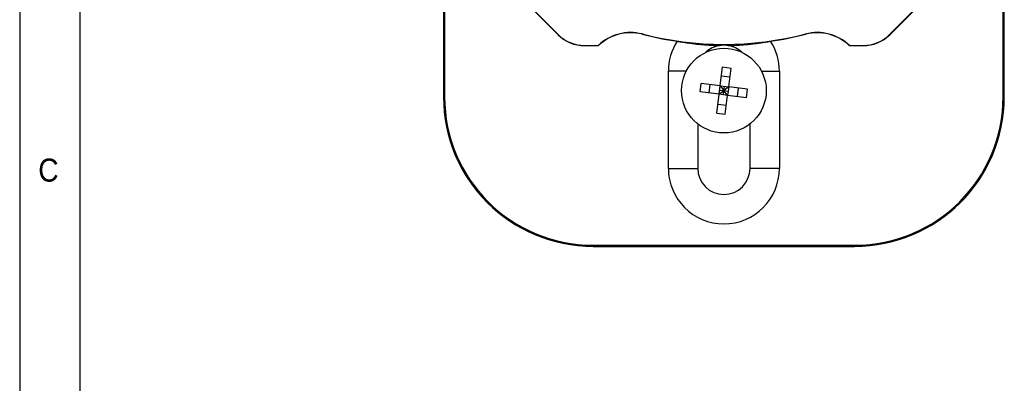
# Model space of a CAD drawing. Extents: x 5 to 844, y 5 to 589.
# Tile 7 of 21: x 5 to 84, y 455 to 484. Entities that reach past the tile are written whole.
import ezdxf

# ---------------------------------------------------------------- set-up
doc = ezdxf.new("R2010")
doc.units = 0
doc.linetypes.add('SLD-DURCHGEHEND', pattern=[0])
doc.linetypes.add('SLD-PHANTOM', pattern=[12.7, 6.35, -1.27, 1.27, -1.27, 1.27, -1.27])
doc.layers.get('0').update_dxf_attribs({"linetype": 'CONTINUOUS'})
doc.styles.add('SLDTEXTSTYLE2', font='GOTHIC.TTF', dxfattribs={"width": 0.913})

msp = doc.modelspace()

# ---------------------------------------------------------------- linework, layer by layer
at = {"color": 7, "linetype": 'SLD-DURCHGEHEND'}
for p, q in [((5.175, 589), (5.175, 4.92)), ((10, 583.92), (10, 9.92)), ((39.205, 539.11), (39.205, 478.11)), ((39.295, 539.11), (39.295, 478.11)), ((84.149, 478.11), (84.149, 539.11)), ((84.24, 478.11), (84.24, 539.11)), ((45.701, 485.81), (48.406, 483.104)), ((45.711, 485.82), (48.416, 483.114)), ((75.028, 483.114), (77.734, 485.82)), ((75.038, 483.104), (77.744, 485.81)), ((50.528, 482.239), (51.647, 482.239)), ((50.528, 482.225), (51.653, 482.225)), ((51.647, 482.239), (51.653, 482.225)), ((71.797, 482.239), (71.791, 482.225)), ((71.791, 482.225), (72.917, 482.225)), ((71.797, 482.239), (72.917, 482.239)), ((57.263, 472.36), (57.263, 480.16)), ((61.423, 478.996), (61.615, 480.511)), ((61.615, 480.511), (62.3, 480.424)), ((62.108, 478.909), (62.3, 480.424)), ((66.181, 480.16), (66.181, 472.36)), ((59.821, 478.503), (59.908, 479.188)), ((61.423, 478.996), (59.908, 479.188)), ((61.524, 479.789), (62.208, 479.703)), ((61.336, 478.311), (59.821, 478.503)), ((60.543, 478.412), (60.63, 479.096)), ((61.336, 478.311), (61.423, 478.996)), ((61.336, 478.311), (61.722, 478.61)), ((61.38, 478.654), (61.722, 478.61)), ((61.423, 478.996), (62.108, 478.909)), ((61.423, 478.996), (61.722, 478.61)), ((61.679, 478.268), (61.722, 478.61)), ((61.722, 478.61), (61.766, 478.952)), ((62.108, 478.909), (61.722, 478.61)), ((62.021, 478.224), (61.722, 478.61)), ((61.722, 478.61), (62.064, 478.567)), ((62.108, 478.909), (62.021, 478.224)), ((63.623, 478.717), (62.108, 478.909)), ((62.815, 478.124), (62.901, 478.808)), ((63.536, 478.032), (63.623, 478.717)), ((61.144, 476.796), (61.336, 478.311)), ((62.021, 478.224), (61.336, 478.311)), ((61.829, 476.709), (62.021, 478.224)), ((63.536, 478.032), (62.021, 478.224)), ((61.144, 476.796), (61.829, 476.709)), ((61.236, 477.518), (61.92, 477.431)), ((59.622, 475.936), (59.622, 472.36)), ((63.822, 472.36), (63.822, 475.936)), ((51.222, 466.183), (72.222, 466.183)), ((51.222, 466.093), (72.222, 466.093))]:
    msp.add_line(p, q, dxfattribs=at)
at = {"color": 7, "linetype": 'SLD-PHANTOM'}
for p, q in [((48.416, 483.114), (48.406, 483.104)), ((55.151, 483.159), (55.147, 483.145)), ((68.294, 483.159), (68.297, 483.145)), ((75.028, 483.114), (75.038, 483.104)), ((50.528, 482.239), (50.528, 482.225)), ((72.917, 482.239), (72.917, 482.225)), ((58.696, 480.16), (57.263, 480.16)), ((64.748, 480.16), (66.181, 480.16)), ((39.205, 478.11), (39.295, 478.11)), ((84.24, 478.11), (84.149, 478.11)), ((57.263, 472.36), (59.622, 472.36)), ((66.181, 472.36), (63.822, 472.36)), ((51.222, 466.093), (51.222, 466.183)), ((72.222, 466.093), (72.222, 466.183))]:
    msp.add_line(p, q, dxfattribs=at)
at = {"color": 7, "linetype": 'SLD-DURCHGEHEND'}
msp.add_circle((61.722, 478.61), 3.4, dxfattribs=at)
for centre, radius, start, end in [((50.528, 485.225), 3, 225, 270), ((50.528, 485.225), 2.986, 225, 270), ((54.222, 479.563), 3.714, 75.52249, 133.89206), ((54.222, 479.563), 3.7, 75.52249, 133.97915), ((61.722, 508.61), 26.3, 255.52249, 261.81013), ((61.722, 508.61), 26.286, 255.52249, 284.47751), ((61.722, 508.61), 26.3, 278.18987, 284.47751), ((69.222, 479.563), 3.714, 46.10794, 104.47751), ((69.222, 479.563), 3.7, 46.02085, 104.47751), ((72.917, 485.225), 2.986, 270, 315), ((72.917, 485.225), 3, 270, 315), ((61.722, 480.16), 4.459, 147.15957, 180), ((61.722, 480.16), 4.459, 0, 32.84043), ((61.722, 480.16), 2.1, 99.47806, 133.17538), ((61.722, 480.16), 2.1, 46.82462, 80.52194), ((51.222, 478.11), 12.017, 180, 270), ((51.222, 478.11), 11.927, 180, 270), ((72.222, 478.11), 11.927, 270, 0), ((72.222, 478.11), 12.017, 270, 0), ((61.722, 472.36), 4.459, 180, 0), ((61.722, 472.36), 2.1, 180, 0)]:
    msp.add_arc(centre, radius, start, end, dxfattribs=at)
for points, knots in [([(57.976, 482.578), (58.118, 482.554), (58.404, 482.505), (58.841, 482.44), (59.244, 482.387), (59.612, 482.345), (59.908, 482.316), (60.175, 482.293), (60.411, 482.275), (60.63, 482.261), (60.829, 482.25), (61.007, 482.242), (61.189, 482.236), (61.314, 482.233), (61.376, 482.231)], [0, 0, 0, 0, 0.140024, 0.280058, 0.420056, 0.518797, 0.617524, 0.683995, 0.750486, 0.816908, 0.862667, 0.908532, 0.954331, 1, 1, 1, 1]), ([(62.068, 482.231), (62.135, 482.233), (62.268, 482.236), (62.463, 482.243), (62.653, 482.252), (62.859, 482.263), (63.078, 482.278), (63.31, 482.296), (63.537, 482.316), (63.758, 482.338), (64.025, 482.367), (64.337, 482.405), (64.69, 482.453), (65.068, 482.51), (65.325, 482.554), (65.469, 482.578)], [0, 0, 0, 0, 0.04898, 0.098116, 0.147336, 0.19643, 0.261981, 0.327602, 0.393309, 0.459046, 0.524694, 0.636212, 0.747756, 0.859292, 1, 1, 1, 1]), ([(62.068, 482.231), (62.051, 482.234), (62.016, 482.24), (61.962, 482.247), (61.908, 482.252), (61.868, 482.255), (61.829, 482.257), (61.803, 482.259), (61.777, 482.259), (61.755, 482.26), (61.731, 482.26), (61.704, 482.26), (61.673, 482.26), (61.636, 482.258), (61.601, 482.257), (61.568, 482.255), (61.538, 482.252), (61.503, 482.249), (61.465, 482.244), (61.426, 482.239), (61.397, 482.235), (61.381, 482.232), (61.376, 482.231)], [0, 0, 0, 0, 0.133741, 0.267736, 0.334623, 0.401917, 0.428731, 0.45592, 0.469347, 0.483205, 0.495841, 0.508542, 0.523189, 0.547609, 0.58433, 0.621988, 0.663778, 0.7057, 0.79001, 0.875085, 0.960238, 1, 1, 1, 1])]:
    msp.add_open_spline(points, degree=3, knots=knots, dxfattribs=at)

# ---------------------------------------------------------------- texts
at = {"color": 7, "linetype": 'CONTINUOUS', "insert": (6.667, 473.146), "char_height": 1.852, "attachment_point": 1, "style": 'SLDTEXTSTYLE2'}
msp.add_mtext('C', dxfattribs=at)

doc.saveas('drawing.dxf')
